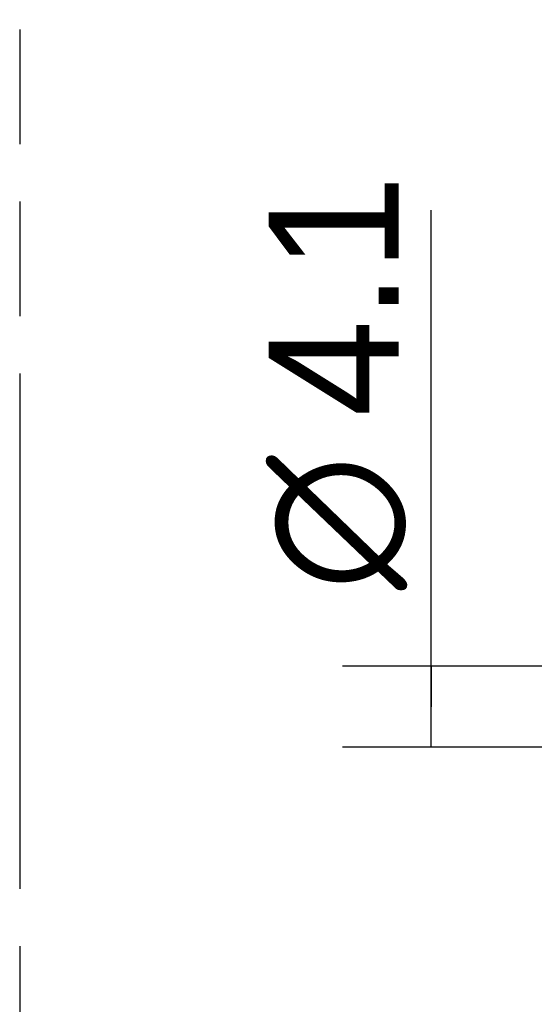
# Model space of a CAD drawing. Header units: millimetres. Extents: x 0 to 210, y 0 to 297.
# Tile 4 of 41: x 50 to 59, y 141 to 158. Entities that reach past the tile are written whole.
import ezdxf

# ---------------------------------------------------------------- set-up
doc = ezdxf.new("R2010")
doc.units = ezdxf.units.MM
doc.header["$LTSCALE"] = 19.36
doc.linetypes.add('PHANTOM', pattern=[0.8, 0.45, -0.05, 0.1, -0.05, 0.1, -0.05])
doc.layers.get('0').update_dxf_attribs({"linetype": 'CONTINUOUS'})
doc.layers.add('DEFAULT_3', color=7, linetype='PHANTOM')
doc.layers.add('Z_DIM_2D', color=7, linetype='CONTINUOUS')
doc.styles.add('TEXTSTYLE_3', font='tridonic-metric-print-light.otf')
doc.styles.add('TEXTSTYLE_4', font='gdt', dxfattribs={"width": 0.7})
doc.dimstyles.new('DIMSTYLE_3', dxfattribs={"dimtxt": 2.2, "dimasz": 3.5, "dimexe": 1.5, "dimexo": 0, "dimgap": 0.55, "dimtad": 1, "dimdec": 3, "dimlfac": 3, "dimdsep": 46, "dimtxsty": 'TEXTSTYLE_3', "dimblk": '_FILLED', "dimblk1": '_FILLED', "dimblk2": '_FILLED', "dimcen": 0.09, "dimclrt": 5, "dimadec": 4, "dimazin": 2, "dimtp": 0.1, "dimtm": 0.1, "dimtfac": 1, "dimtdec": 3, "dimtofl": 0, "dimtmove": 0, "dimatfit": 3, "dimldrblk": '_FILLED', "dimfxl": 0, "dimtolj": 1, "dimarcsym": 0})

# ---------------------------------------------------------------- blocks, each defined once
blk = doc.blocks.new('*D9')
at = {"layer": 'Z_DIM_2D', "color": 2, "linetype": 'Continuous', "transparency": 16777216}
for p, q in [((57.089, 146.07), (57.089, 154.462)), ((61.037, 146.753), (55.589, 146.753)), ((57.089, 146.753), (57.089, 146.07)), ((57.089, 145.387), (57.089, 146.07)), ((61.037, 145.387), (55.589, 145.387))]:
    blk.add_line(p, q, dxfattribs=at)
at = {"layer": 'Z_DIM_2D', "color": 5, "linetype": 'Continuous', "transparency": 16777216}
for s, style, p in [('4.1', 'TEXTSTYLE_3', (56.539, 150.971)), ('n', 'TEXTSTYLE_4', (56.539, 148.038))]:
    blk.add_text(s, height=2.2, rotation=90, dxfattribs=dict(at, style=style)).set_placement(p)
blk = doc.blocks.new('_FILLED')
at = {"color": 0, "linetype": 'ByBlock'}
blk.add_solid([(0, 0), (-1, 0.125), (-1, -0.125)], dxfattribs=at)
blk = doc.blocks.new('_NONE')

msp = doc.modelspace()

# ---------------------------------------------------------------- linework, layer by layer
at = {"layer": 'DEFAULT_3', "color": 7, "linetype": 'PHANTOM'}
msp.add_line((50.12864, 182.68), (50.12864, 132.68), dxfattribs=at)

# ---------------------------------------------------------------- dimensions: what is measured, and where the dimension line sits
at = {"layer": 'Z_DIM_2D', "color": 2, "linetype": 'Continuous'}
dim = msp.add_linear_dim(base=(57.08918, 145.38667), p1=(61.03659, 146.75333), p2=(61.03659, 145.38667), angle=270, text='%%c<>', dimstyle='DIMSTYLE_3', override={"dimblk1": 'NONE', "dimblk2": 'NONE', "dimsah": 1}, dxfattribs=at)
dim.commit()
dim.dimension.update_dxf_attribs({"geometry": '*D9', "text_midpoint": (57.08918, 151.25014), "dimtype": 160})

doc.saveas('drawing.dxf')
